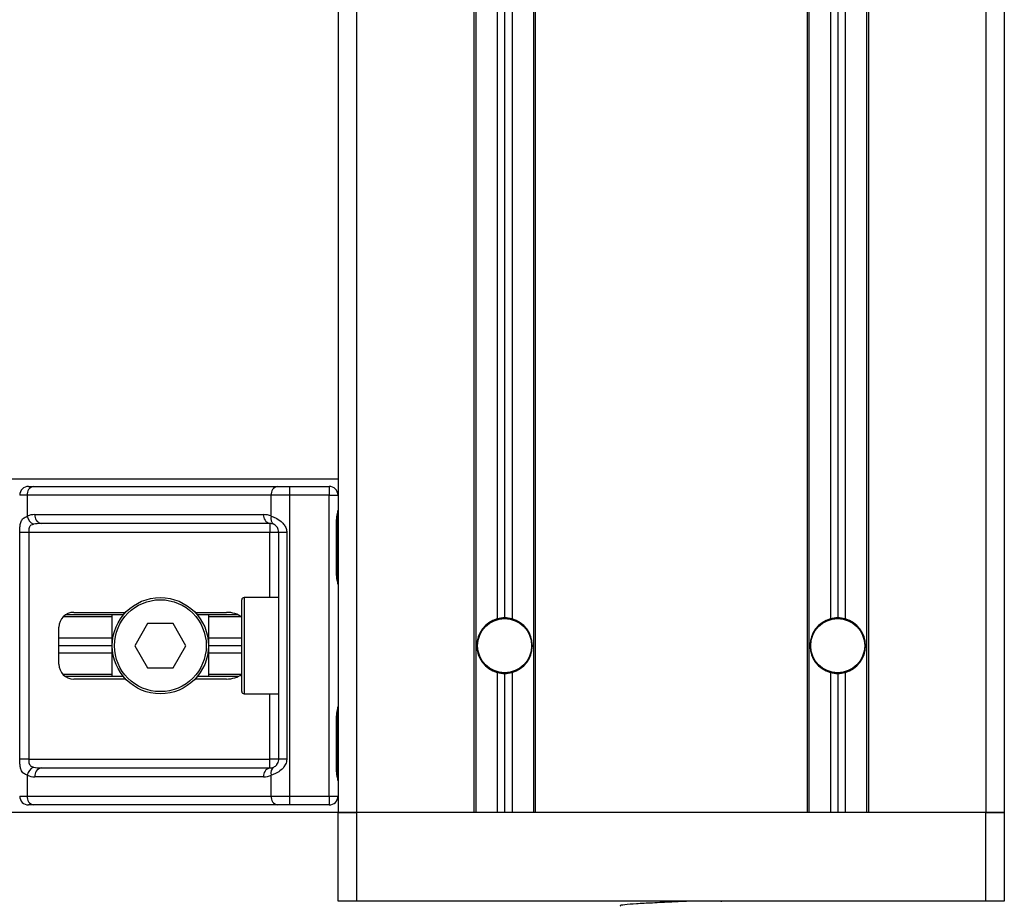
# Model space of a CAD drawing. Header units: millimetres. Extents: x 0 to 420, y 0 to 297.
# Tile 49 of 72: x 196.06 to 203.44, y 197.9 to 204.51. Entities that reach past the tile are written whole.
import ezdxf

# ---------------------------------------------------------------- set-up
doc = ezdxf.new("R2010")
doc.units = ezdxf.units.MM

msp = doc.modelspace()

# ---------------------------------------------------------------- linework, layer by layer
at = {"color": 7, "linetype": 'Continuous', "lineweight": 25}
for p, q in [((198.44716, 231.87267), (198.44716, 198.56945)), ((198.58592, 231.87267), (198.58592, 198.56945)), ((203.30388, 231.87267), (203.30388, 198.56945)), ((203.44264, 231.87267), (203.44264, 198.56945)), ((199.46568, 225.9336), (199.46568, 198.56945)), ((199.47956, 225.9336), (199.47956, 198.56945)), ((199.64053, 225.9336), (199.64053, 200.01892)), ((199.69603, 225.9336), (199.69603, 200.02646)), ((199.75154, 225.9336), (199.75154, 200.01892)), ((199.9125, 225.9336), (199.9125, 198.56945)), ((199.92638, 225.9336), (199.92638, 198.56945)), ((201.96343, 225.9336), (201.96343, 198.56945)), ((201.9773, 225.9336), (201.9773, 198.56945)), ((202.13827, 225.9336), (202.13827, 200.01892)), ((202.19377, 225.9336), (202.19377, 200.02646)), ((202.24928, 225.9336), (202.24928, 200.01892)), ((202.41024, 225.9336), (202.41024, 198.56945)), ((202.42412, 225.9336), (202.42412, 198.56945)), ((198.44716, 201.06719), (142.49774, 201.06719)), ((196.11733, 200.94508), (196.06043, 200.94508)), ((197.94622, 200.94508), (196.11733, 200.94508)), ((196.11733, 200.94508), (196.11733, 200.78804)), ((196.12704, 201.01168), (196.16443, 201.01168)), ((196.16443, 201.01168), (197.99332, 201.01168)), ((197.94622, 200.78804), (197.94622, 200.94508)), ((198.08359, 200.94508), (197.94622, 200.94508)), ((197.99332, 201.01168), (198.08359, 201.01168)), ((198.08359, 201.01168), (198.38055, 201.01168)), ((198.08359, 201.01168), (198.08359, 200.94508)), ((198.08359, 200.94508), (198.08359, 198.69156)), ((198.38055, 200.94508), (198.08359, 200.94508)), ((198.38055, 201.01168), (198.38055, 200.94508)), ((198.38055, 198.69156), (198.38055, 200.94508)), ((198.38055, 200.94508), (198.44716, 200.94508)), ((196.17413, 200.80076), (197.88941, 200.80076)), ((197.93651, 200.73415), (196.22123, 200.73415)), ((197.93651, 200.73415), (197.93651, 200.66755)), ((198.43696, 200.34562), (198.43696, 200.76191)), ((198.44121, 200.76191), (198.43696, 200.76191)), ((198.44121, 200.34562), (198.44121, 200.76191)), ((196.06158, 198.96908), (196.06158, 200.66755)), ((196.12779, 200.66755), (196.06158, 200.66755)), ((197.93651, 200.66755), (196.12779, 200.66755)), ((196.12779, 200.66755), (196.12779, 198.96908)), ((198.00312, 200.66755), (197.93651, 200.66755)), ((197.93651, 200.1791), (197.93651, 200.66755)), ((198.06249, 200.66755), (198.00312, 200.66755)), ((198.00312, 198.96908), (198.00312, 200.66755)), ((198.06249, 200.66755), (198.06249, 198.96908)), ((198.4412, 200.34562), (198.43696, 200.34562)), ((197.72559, 199.47418), (197.72559, 200.16245)), ((198.00312, 200.1791), (197.74224, 200.1791)), ((197.74224, 200.1791), (197.74224, 199.45753)), ((196.4657, 200.06809), (196.85469, 200.06809)), ((197.37537, 200.06809), (197.61064, 200.06809)), ((196.75425, 200.03479), (196.38642, 200.03479)), ((196.83735, 200.04866), (196.40297, 200.04866)), ((196.75425, 199.58797), (196.75425, 200.04866)), ((197.01889, 199.98483), (196.92276, 199.81832)), ((197.21117, 199.98483), (197.01889, 199.98483)), ((197.30731, 199.81832), (197.21117, 199.98483)), ((197.69936, 200.04866), (197.39271, 200.04866)), ((197.47582, 200.04866), (197.47582, 199.58797)), ((197.72275, 200.03479), (197.47582, 200.03479)), ((196.35469, 199.67955), (196.35469, 199.95708)), ((196.75425, 199.87382), (196.35469, 199.87382)), ((197.72559, 199.87382), (197.47582, 199.87382)), ((196.75425, 199.81832), (196.35469, 199.81832)), ((196.75425, 199.76281), (196.35469, 199.76281)), ((196.92276, 199.81832), (197.01889, 199.6518)), ((197.21117, 199.6518), (197.30731, 199.81832)), ((197.72559, 199.81832), (197.47582, 199.81832)), ((197.72559, 199.76281), (197.47582, 199.76281)), ((197.01889, 199.6518), (197.21117, 199.6518)), ((199.64053, 199.61771), (199.64053, 198.56945)), ((199.75154, 199.61771), (199.75154, 198.56945)), ((202.13827, 199.61771), (202.13827, 198.56945)), ((202.24928, 199.61771), (202.24928, 198.56945)), ((196.75425, 199.60185), (196.38642, 199.60185)), ((196.83735, 199.58797), (196.40297, 199.58797)), ((196.85469, 199.56854), (196.4657, 199.56854)), ((197.61064, 199.56854), (197.37537, 199.56854)), ((197.69936, 199.58797), (197.39271, 199.58797)), ((197.72275, 199.60185), (197.47582, 199.60185)), ((199.69603, 199.61017), (199.69603, 198.56945)), ((202.19377, 199.61017), (202.19377, 198.56945)), ((197.74224, 199.45753), (198.00312, 199.45753)), ((197.93651, 198.96908), (197.93651, 199.45753)), ((198.43696, 198.87472), (198.43696, 199.29102)), ((198.44121, 199.29102), (198.43696, 199.29102)), ((198.44121, 198.87472), (198.44121, 199.29102)), ((196.12779, 198.96908), (196.06158, 198.96908)), ((196.12779, 198.96908), (197.93651, 198.96908)), ((198.00312, 198.96908), (197.93651, 198.96908)), ((197.93651, 198.90248), (197.93651, 198.96908)), ((198.06249, 198.96908), (198.00312, 198.96908)), ((196.22123, 198.90248), (197.93651, 198.90248)), ((196.11733, 198.84859), (196.11733, 198.69156)), ((197.88941, 198.83587), (196.17413, 198.83587)), ((197.94622, 198.69156), (197.94622, 198.84859)), ((198.4412, 198.87472), (198.43696, 198.87472)), ((196.06043, 198.69156), (196.11733, 198.69156)), ((196.11733, 198.69156), (197.94622, 198.69156)), ((197.94622, 198.69156), (198.08359, 198.69156)), ((198.08359, 198.69156), (198.38055, 198.69156)), ((198.08359, 198.69156), (198.08359, 198.62495)), ((198.38055, 198.69156), (198.44716, 198.69156)), ((198.38055, 198.69156), (198.38055, 198.62495)), ((196.16443, 198.62495), (196.12704, 198.62495)), ((197.99332, 198.62495), (196.16443, 198.62495)), ((198.08359, 198.62495), (197.99332, 198.62495)), ((198.38055, 198.62495), (198.08359, 198.62495)), ((198.44716, 198.56945), (142.49774, 198.56945)), ((198.58592, 198.56945), (198.44716, 198.56945)), ((198.44716, 197.90338), (198.44716, 198.56945)), ((198.44716, 198.56945), (198.58592, 198.56945)), ((199.46568, 198.56945), (198.58592, 198.56945)), ((198.58592, 198.56945), (198.58592, 197.90338)), ((203.30388, 198.56945), (198.58592, 198.56945)), ((201.96343, 198.56945), (199.92638, 198.56945)), ((203.30388, 198.56945), (202.42412, 198.56945)), ((203.44264, 198.56945), (203.30388, 198.56945)), ((203.30388, 197.90338), (203.30388, 198.56945)), ((203.30388, 198.56945), (203.44264, 198.56945)), ((203.44264, 198.56945), (203.44264, 197.90338)), ((198.58592, 197.90338), (198.44716, 197.90338)), ((203.30388, 197.90338), (198.58592, 197.90338)), ((201.32324, 197.89992), (201.32324, 197.90338)), ((203.44264, 197.90338), (203.30388, 197.90338))]:
    msp.add_line(p, q, dxfattribs=at)
for centre, radius in [((197.11503, 199.81832), 0.36078), ((197.11503, 199.81832), 0.34413), ((199.69603, 199.81832), 0.20537), ((199.69603, 199.81832), 0.20259), ((202.19377, 199.81832), 0.20537), ((202.19377, 199.81832), 0.20259)]:
    msp.add_circle(centre, radius, dxfattribs=at)
for centre, radius, start, end in [((196.12704, 200.94508), 0.06661, 90, 180), ((196.1762, 200.9534), 0.05946, 101.421754, 188.049467), ((198.00509, 200.9534), 0.05946, 101.421754, 188.049467), ((198.38055, 200.94508), 0.06661, 0, 90), ((196.17413, 200.66755), 0.13321, 90, 115.240416), ((196.23301, 200.79244), 0.05946, 171.950533, 258.578246), ((197.94829, 200.79244), 0.05946, 171.950533, 258.578246), ((197.88941, 200.66755), 0.13321, 64.759584, 90), ((196.20138, 200.80522), 0.08579, 191.548508, 244.483993), ((197.93651, 200.66755), 0.06661, 64.759584, 90), ((197.99391, 200.76982), 0.05106, 159.089812, 235.390127), ((197.74224, 200.16245), 0.01665, 90, 180), ((196.4657, 199.95708), 0.11101, 90, 180), ((199.69603, 199.81832), 0.20815, 105.46601, 254.53399), ((199.69603, 199.81832), 0.20815, 90, 105.46601), ((199.69603, 199.81832), 0.20815, 74.53399, 90), ((199.69603, 199.81832), 0.20815, 285.46601, 74.53399), ((202.19377, 199.81832), 0.20815, 105.46601, 254.53399), ((202.19377, 199.81832), 0.20815, 90, 105.46601), ((202.19377, 199.81832), 0.20815, 74.53399, 90), ((202.19377, 199.81832), 0.20815, 285.46601, 74.53399), ((196.4657, 199.67955), 0.11101, 180, 270), ((199.69603, 199.81832), 0.20815, 254.53399, 270), ((199.69603, 199.81832), 0.20815, 270, 285.46601), ((202.19377, 199.81832), 0.20815, 254.53399, 270), ((202.19377, 199.81832), 0.20815, 270, 285.46601), ((197.74224, 199.47418), 0.01665, 180, 270), ((196.20138, 198.83141), 0.08579, 115.516007, 168.451492), ((196.23301, 198.8442), 0.05946, 101.421754, 188.049467), ((197.94829, 198.8442), 0.05946, 101.421754, 188.049467), ((197.93651, 198.96908), 0.06661, 270, 295.240416), ((197.99391, 198.86681), 0.05106, 124.609873, 200.910188), ((196.17413, 198.96908), 0.13321, 244.759584, 270), ((197.88941, 198.96908), 0.13321, 270, 295.240416), ((196.12704, 198.69156), 0.06661, 180, 270), ((196.1762, 198.68323), 0.05946, 171.950533, 258.578246), ((198.00509, 198.68323), 0.05946, 171.950533, 258.578246), ((198.38055, 198.69156), 0.06661, 270, 0)]:
    msp.add_arc(centre, radius, start, end, dxfattribs=at)
for centre, major_axis, ratio, start_param, end_param in [((196.22123, 200.66755), (0.13321, 0), 0.5, 1.5707963, 2.0113247), ((197.61064, 199.95708), (-0.15699, 0), 0.7071068, 3.890794, 4.712389), ((197.61064, 199.67955), (-0.15699, 0), 0.7071068, 1.5707963, 2.3923913), ((196.22123, 198.96908), (0.13321, 0), 0.5, 4.2718606, 4.712389)]:
    msp.add_ellipse(centre, major_axis=major_axis, ratio=ratio, start_param=start_param, end_param=end_param, dxfattribs=at)
for points, knots in [([(198.43696, 200.76191), (198.4372, 200.76812), (198.4378, 200.78368), (198.44171, 200.80161), (198.44579, 200.81889), (198.4466, 200.82646), (198.44716, 200.83169)], [0, 0, 0, 0, 0.2269894, 0.5690124, 0.702034, 1, 1, 1, 1]), ([(198.44203, 200.76187), (198.44193, 200.77071), (198.4417, 200.7926), (198.4478, 200.81541), (198.4466, 200.82932), (198.44638, 200.83192)], [0, 0, 0, 0, 0.35530576, 0.87926001, 1, 1, 1, 1]), ([(196.06158, 200.66755), (196.0616, 200.67152), (196.06167, 200.68788), (196.06242, 200.70535), (196.06505, 200.72903), (196.07021, 200.75178), (196.08621, 200.77535), (196.10664, 200.78368), (196.11733, 200.78804)], [0, 0, 0, 0, 0.0620594, 0.25604, 0.2811965, 0.496867, 0.7368773, 1, 1, 1, 1]), ([(196.16443, 200.7278), (196.15753, 200.72576), (196.14588, 200.72232), (196.13727, 200.71385), (196.13195, 200.70485), (196.12862, 200.69291), (196.12786, 200.67826), (196.1278, 200.66953), (196.12779, 200.66755)], [0, 0, 0, 0, 0.27379704, 0.46230291, 0.49915809, 0.70498278, 0.93304377, 1, 1, 1, 1]), ([(197.94622, 200.78804), (197.95651, 200.78449), (197.9801, 200.77636), (198.01679, 200.75445), (198.04077, 200.72908), (198.05477, 200.70598), (198.06157, 200.68702), (198.06228, 200.6721), (198.06249, 200.66755)], [0, 0, 0, 0, 0.2204024, 0.5050019, 0.6931202, 0.7669429, 0.9288339, 1, 1, 1, 1]), ([(198.00312, 200.66755), (198.00243, 200.67487), (198.00121, 200.68792), (197.99434, 200.70118), (197.98729, 200.71109), (197.98128, 200.71716), (197.97266, 200.72381), (197.96819, 200.72611), (197.96491, 200.7278)], [0, 0, 0, 0, 0.2459514, 0.4382643, 0.4984306, 0.6829349, 0.7679658, 1, 1, 1, 1]), ([(198.44662, 200.28315), (198.44647, 200.28598), (198.44571, 200.3004), (198.4412, 200.32412), (198.44131, 200.34538), (198.44135, 200.35336)], [0, 0, 0, 0, 0.1322449, 0.6741763, 1, 1, 1, 1]), ([(198.44716, 200.27583), (198.44707, 200.27777), (198.44669, 200.28538), (198.44387, 200.29641), (198.4401, 200.31364), (198.43742, 200.32787), (198.43707, 200.34133), (198.43696, 200.34562)], [0, 0, 0, 0, 0.1172575, 0.461179, 0.5069762, 0.8431627, 1, 1, 1, 1]), ([(198.43696, 199.29102), (198.4372, 199.29722), (198.4378, 199.31279), (198.44171, 199.33072), (198.44579, 199.34799), (198.4466, 199.35556), (198.44716, 199.3608)], [0, 0, 0, 0, 0.2269894, 0.5690124, 0.702034, 1, 1, 1, 1]), ([(198.44203, 199.29098), (198.44193, 199.29982), (198.4417, 199.3217), (198.4478, 199.34452), (198.4466, 199.35842), (198.44638, 199.36103)], [0, 0, 0, 0, 0.35530576, 0.87926001, 1, 1, 1, 1]), ([(196.11733, 198.84859), (196.10826, 198.85214), (196.08749, 198.86027), (196.07118, 198.88218), (196.06502, 198.90756), (196.06247, 198.93066), (196.06168, 198.94961), (196.0616, 198.96453), (196.06158, 198.96908)], [0, 0, 0, 0, 0.2204024, 0.5050019, 0.6931202, 0.7669429, 0.9288339, 1, 1, 1, 1]), ([(196.12779, 198.96908), (196.12789, 198.96176), (196.12808, 198.94872), (196.13073, 198.93545), (196.13517, 198.92555), (196.14035, 198.91947), (196.15054, 198.91282), (196.15856, 198.91052), (196.16443, 198.90884)], [0, 0, 0, 0, 0.2459514, 0.4382643, 0.4984306, 0.6829349, 0.7679658, 1, 1, 1, 1]), ([(198.06249, 198.96908), (198.06233, 198.96512), (198.06165, 198.94875), (198.05504, 198.93129), (198.04077, 198.9076), (198.01981, 198.88485), (197.98242, 198.86128), (197.95865, 198.85295), (197.94622, 198.84859)], [0, 0, 0, 0, 0.0620594, 0.25604, 0.28119649, 0.496867, 0.73687732, 1, 1, 1, 1]), ([(197.96491, 198.90884), (197.96885, 198.91087), (197.97549, 198.91431), (197.98472, 198.92279), (197.99204, 198.93179), (197.9991, 198.94372), (198.00282, 198.95838), (198.00306, 198.9671), (198.00312, 198.96908)], [0, 0, 0, 0, 0.273797, 0.4623029, 0.4991581, 0.7049828, 0.9330438, 1, 1, 1, 1]), ([(198.44662, 198.81225), (198.44647, 198.81508), (198.44571, 198.82951), (198.4412, 198.85323), (198.44131, 198.87448), (198.44135, 198.88247)], [0, 0, 0, 0, 0.13224493, 0.67417628, 1, 1, 1, 1]), ([(198.44716, 198.80494), (198.44707, 198.80688), (198.44669, 198.81449), (198.44387, 198.82552), (198.4401, 198.84275), (198.43742, 198.85698), (198.43707, 198.87044), (198.43696, 198.87472)], [0, 0, 0, 0, 0.1172575, 0.461179, 0.5069762, 0.8431627, 1, 1, 1, 1]), ([(201.07656, 197.90338), (201.03491, 197.9014), (200.94551, 197.89714), (200.804, 197.89022), (200.67691, 197.88421), (200.59259, 197.87705), (200.55496, 197.87205), (200.56338, 197.86956), (200.56452, 197.86922)], [0, 0, 0, 0, 0.1751641, 0.375954, 0.5690694, 0.7698149, 0.9688007, 1, 1, 1, 1])]:
    msp.add_open_spline(points, degree=3, knots=knots, dxfattribs=at)

doc.saveas('drawing.dxf')
